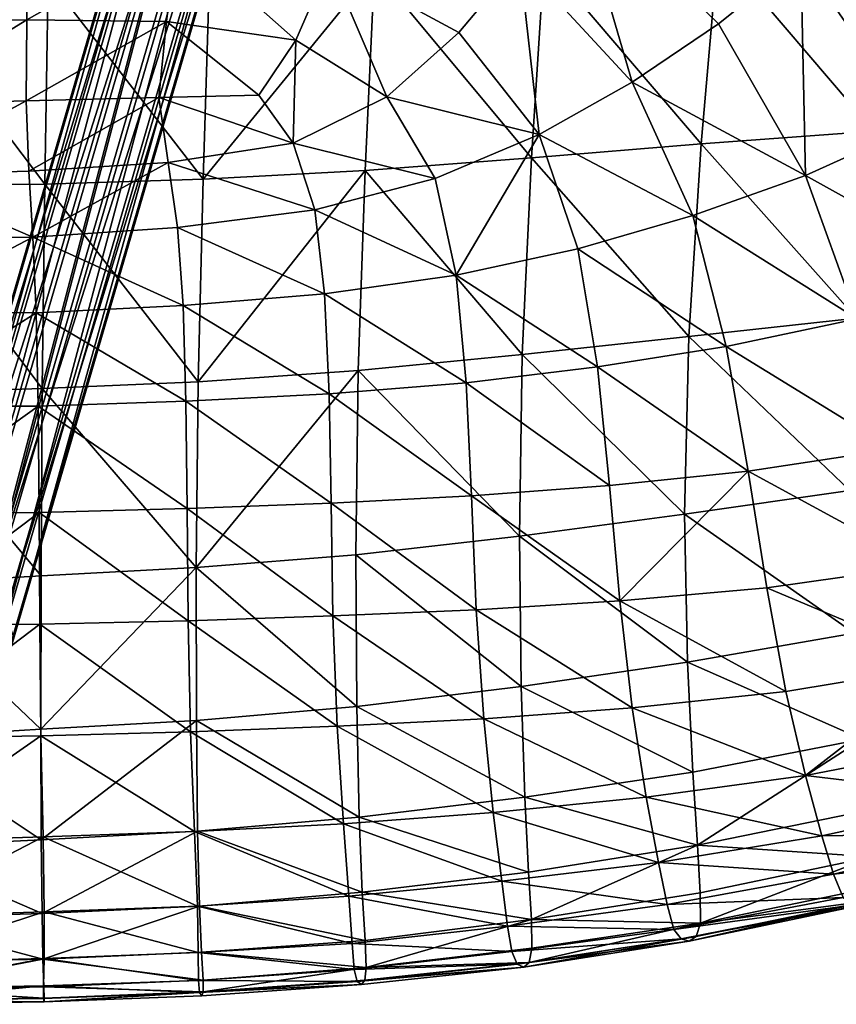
# Model space of a CAD drawing. Header units: inches. Extents: x -1 to 113, y -64 to 1.
# Tile 214 of 236: x 102.07 to 106.19, y -24.73 to -19.78. Entities that reach past the tile are written whole.
import ezdxf

# ---------------------------------------------------------------- set-up
doc = ezdxf.new("R2010")
doc.units = ezdxf.units.IN
doc.header["$MEASUREMENT"] = 0
doc.layers.add('AFUCH-3-BSPT', color=4, linetype='Continuous')
doc.layers.add('AFUCH-3-STUP', color=5, linetype='Continuous')

msp = doc.modelspace()

# ---------------------------------------------------------------- meshes
at = {"layer": 'AFUCH-3-BSPT'}
mesh = msp.add_polyface(dxfattribs=at)
corners = [(101.7781, -1.5876, 0.8202), (101.6629, -1.3512, 0.9074), (101.6581, -1.5876, 0.8686), (101.5972, -21.9693, 0.3724), (101.4772, -1.5876, 0.4209), (101.5972, -1.5876, 0.3724), (101.7253, -21.9693, 0.3904), (101.7253, -1.5876, 0.3904), (101.8273, -21.9693, 0.4701), (101.8273, -1.5876, 0.4701), (101.8758, -21.9693, 0.59), (101.8758, -1.5876, 0.59), (101.8578, -21.9693, 0.7182), (101.8578, -1.5876, 0.7182), (101.7781, -21.9693, 0.8202), (101.6581, -21.9693, 0.8686), (101.5299, -21.9693, 0.8506), (101.5299, -1.5876, 0.8506), (101.428, -21.9693, 0.771), (101.428, -1.5876, 0.771), (101.3795, -21.9693, 0.651), (101.3795, -1.5876, 0.651), (101.3975, -21.9693, 0.5228), (101.3975, -1.5876, 0.5228), (101.4772, -21.9693, 0.4209), (101.6799, -0.4795, 2.0719), (103.024, -5.0845, 13.0186), (101.8055, -0.4486, 2.0694), (103.1499, -5.0547, 13.0186), (101.928, -0.4795, 2.0414), (103.2759, -5.0974, 13.0186), (102.0146, -0.564, 1.9953), (103.3681, -5.2012, 13.0186), (102.0419, -0.6793, 1.9434), (103.4018, -5.3384, 13.0186), (102.0028, -0.7947, 1.8996), (103.3681, -5.4721, 13.0186), (101.9077, -0.8791, 1.8758), (103.2759, -5.5666, 13.0186), (103.1499, -5.5965, 13.0186), (101.5848, -0.564, 2.048), (102.9318, -5.179, 13.0186), (101.5457, -0.6793, 2.0043), (102.898, -5.3128, 13.0186), (101.573, -0.7947, 1.9524), (102.9318, -5.4499, 13.0186), (101.6596, -0.8791, 1.9063), (103.024, -5.5538, 13.0186), (101.7821, -0.91, 1.8782)]
mesh.append_faces([[corners[k] for k in face] for face in [(0, 1, 2), (3, 4, 5), (6, 5, 7), (8, 7, 9), (14, 13, 0), (15, 0, 2), (16, 2, 17), (18, 17, 19), (24, 23, 4), (27, 26, 28), (29, 28, 30), (31, 30, 32), (33, 32, 34), (35, 34, 36), (37, 36, 38), (26, 40, 41), (41, 42, 43), (43, 44, 45), (45, 46, 47), (47, 48, 39), (43, 26, 41)]], dxfattribs={"vtx0": -1})
mesh.append_faces([[corners[k] for k in face] for face in [(10, 9, 11), (12, 11, 13), (20, 19, 21), (22, 21, 23), (38, 32, 39), (39, 30, 47), (47, 28, 45), (45, 26, 43)]], dxfattribs={"vtx0": -1, "vtx1": -1})
mesh.append_faces([[corners[k] for k in face] for face in [(39, 32, 30), (47, 30, 28), (45, 28, 26), (38, 34, 32)]], dxfattribs={"vtx0": -1, "vtx2": -1})
mesh.append_faces([[corners[k] for k in face] for face in [(25, 26, 27), (27, 28, 29), (29, 30, 31), (35, 36, 37), (25, 40, 26), (36, 34, 38)]], dxfattribs={"vtx1": -1})
mesh.append_faces([[corners[k] for k in face] for face in [(31, 32, 33), (33, 34, 35), (41, 40, 42), (43, 42, 44)]], dxfattribs={"vtx1": -1, "vtx2": -1})
mesh.append_faces([[corners[k] for k in face] for face in [(37, 38, 39), (45, 44, 46), (47, 46, 48), (39, 48, 37)]], dxfattribs={"vtx2": -1})
mesh = msp.add_polyface(dxfattribs=at)
corners = [(101.4772, -21.9693, 0.4209), (101.4772, -1.5876, 0.4209), (101.5972, -21.9693, 0.3724), (101.5972, -1.5876, 0.3724), (101.7253, -21.9693, 0.3904), (101.7253, -1.5876, 0.3904), (101.8273, -21.9693, 0.4701), (101.8273, -1.5876, 0.4701), (101.8758, -21.9693, 0.59), (101.8758, -1.5876, 0.59), (101.8578, -21.9693, 0.7182), (101.8578, -1.5876, 0.7182), (101.7781, -21.9693, 0.8202), (101.7781, -1.5876, 0.8202), (101.6581, -21.9693, 0.8686), (101.6581, -1.5876, 0.8686), (101.5299, -21.9693, 0.8506), (101.5299, -1.5876, 0.8506), (101.428, -21.9693, 0.771), (101.428, -1.5876, 0.771), (101.3795, -21.9693, 0.651), (101.3795, -1.5876, 0.651), (101.3975, -21.9693, 0.5228), (101.3975, -1.5876, 0.5228), (101.6629, -22.2057, 0.9074), (101.7831, -22.2164, 0.8607), (103.2759, -17.9905, 13.0186), (101.9077, -22.6778, 1.8758), (103.1499, -17.9606, 13.0186), (101.7821, -22.6469, 1.8782), (103.024, -18.0033, 13.0186), (101.6596, -22.6778, 1.9063), (102.9318, -18.1072, 13.0186), (101.573, -22.7622, 1.9524), (102.898, -18.2443, 13.0186), (101.5457, -22.8776, 2.0043), (102.9318, -18.3781, 13.0186), (101.5848, -22.9929, 2.048), (103.024, -18.4725, 13.0186), (101.6799, -23.0774, 2.0719), (101.8055, -23.1083, 2.0694), (103.3681, -18.085, 13.0186), (102.0028, -22.7622, 1.8996), (103.4018, -18.2187, 13.0186), (102.0419, -22.8776, 1.9434), (103.3681, -18.3559, 13.0186), (102.0146, -22.9929, 1.9952), (103.2759, -18.4597, 13.0186), (101.928, -23.0774, 2.0414), (103.1499, -18.5024, 13.0186)]
mesh.append_faces([[corners[k] for k in face] for face in [(16, 24, 14), (14, 25, 12), (28, 27, 29), (30, 29, 31), (32, 31, 33), (38, 37, 39), (27, 41, 42), (46, 47, 48), (48, 49, 40), (26, 43, 41), (38, 34, 36)]], dxfattribs={"vtx0": -1})
mesh.append_faces([[corners[k] for k in face] for face in [(34, 33, 35), (36, 35, 37), (30, 47, 28), (28, 45, 26), (47, 30, 49), (49, 32, 38)]], dxfattribs={"vtx0": -1, "vtx1": -1})
mesh.append_faces([[corners[k] for k in face] for face in [(42, 43, 44), (44, 45, 46), (28, 47, 45), (26, 45, 43), (49, 30, 32), (38, 32, 34)]], dxfattribs={"vtx0": -1, "vtx2": -1})
mesh.append_faces([[corners[k] for k in face] for face in [(0, 1, 2), (2, 3, 4), (4, 5, 6), (10, 11, 12), (12, 13, 14), (14, 15, 16), (16, 17, 18), (22, 23, 0), (26, 27, 28), (28, 29, 30), (30, 31, 32), (32, 33, 34), (34, 35, 36), (36, 37, 38), (26, 41, 27)]], dxfattribs={"vtx1": -1})
mesh.append_faces([[corners[k] for k in face] for face in [(6, 7, 8), (8, 9, 10), (18, 19, 20), (20, 21, 22)]], dxfattribs={"vtx1": -1, "vtx2": -1})
mesh.append_faces([[corners[k] for k in face] for face in [(38, 39, 40), (42, 41, 43), (44, 43, 45), (46, 45, 47), (48, 47, 49), (40, 49, 38)]], dxfattribs={"vtx2": -1})
at = {"layer": 'AFUCH-3-STUP'}
mesh = msp.add_polyface(dxfattribs=at)
corners = [(101.4154, -20.5583, 13.1465), (102.1208, -20.5387, 13.1514), (102.1404, -20.8715, 13.1888), (101.4154, -20.8808, 13.176), (102.1766, -14.5343, 13.1393), (102.1724, -15.0142, 13.1389), (101.4154, -15.0119, 13.135), (101.4154, -15.4917, 13.1346), (102.1683, -15.4941, 13.1384), (101.4154, -15.9715, 13.1342), (102.1635, -15.9739, 13.138), (101.4154, -16.4512, 13.1338), (102.1577, -16.4535, 13.1376), (101.4154, -16.931, 13.1334), (102.151, -16.9329, 13.1372), (101.4154, -17.4107, 13.133), (102.1443, -17.4122, 13.1367), (101.4154, -17.8905, 13.1326), (102.1377, -17.8915, 13.1363), (101.4154, -18.3702, 13.1322), (102.1311, -18.3707, 13.1359), (101.4154, -18.8497, 13.1318), (102.1245, -18.8493, 13.1354), (101.4154, -19.3263, 13.1314), (102.1175, -19.3228, 13.135), (101.4154, -19.7868, 13.131), (102.1095, -19.7763, 13.1346), (101.4154, -20.2031, 13.1354), (102.1061, -20.185, 13.1362), (101.4154, -19.5649, 17.2254), (101.4154, -20.609, 17.1168), (102.2007, -20.6037, 17.1097), (102.218, -19.5683, 17.215), (101.4154, -18.5636, 17.3057), (102.2355, -18.5692, 17.2963), (101.4154, -17.6086, 17.3626), (102.2525, -17.6143, 17.3545), (101.4154, -16.6983, 17.3994), (102.268, -16.7029, 17.3913), (101.4154, -15.829, 17.42), (102.2801, -15.8316, 17.4118), (101.4154, -14.9938, 17.4397), (102.2893, -14.9964, 17.4294), (101.4154, -14.1942, 17.4369)]
mesh.append_faces([[corners[k] for k in face] for face in [(2, 3, 0), (4, 5, 6), (7, 6, 5), (5, 8, 7), (9, 7, 8), (8, 10, 9), (11, 9, 10), (10, 12, 11), (13, 11, 12), (12, 14, 13), (15, 13, 14), (14, 16, 15), (17, 15, 16), (16, 18, 17), (19, 17, 18), (18, 20, 19), (21, 19, 20), (20, 22, 21), (23, 21, 22), (22, 24, 23), (25, 23, 24), (24, 26, 25), (27, 25, 26), (26, 28, 27), (0, 27, 28), (29, 30, 31), (31, 32, 29), (33, 29, 32), (32, 34, 33), (35, 33, 34), (34, 36, 35), (37, 35, 36), (36, 38, 37), (39, 37, 38), (38, 40, 39), (41, 39, 40), (40, 42, 41), (43, 41, 42)]], dxfattribs={"vtx0": -1, "vtx1": -1, "vtx2": -1})
mesh.append_faces([[corners[k] for k in face] for face in [(28, 1, 0)]], dxfattribs={"vtx0": -1, "vtx2": -1})
mesh.append_faces([[corners[k] for k in face] for face in [(0, 1, 2)]], dxfattribs={"vtx1": -1, "vtx2": -1})
mesh = msp.add_polyface(dxfattribs=at)
corners = [(103.9102, -18.6117, 13.1416), (102.9518, -18.4098, 13.14), (102.9904, -17.9359, 13.1406), (102.1245, -18.8493, 13.1354), (102.1311, -18.3707, 13.1359), (102.9114, -18.882, 13.1394), (103.7797, -19.0575, 13.1417), (102.1175, -19.3228, 13.135), (102.8664, -19.3467, 13.1388), (103.6343, -19.4887, 13.1418), (103.4645, -19.879, 13.1414), (102.8141, -19.7847, 13.1382), (102.1095, -19.7763, 13.1346), (103.2788, -20.1566, 13.1403), (102.7749, -20.1671, 13.1377), (102.1061, -20.185, 13.1362), (103.451, -20.3985, 13.1527), (102.8216, -20.4951, 13.1547), (102.1208, -20.5387, 13.1514), (103.5603, -20.7336, 13.2051), (102.8692, -20.8226, 13.1983), (102.1404, -20.8715, 13.1888), (103.6097, -21.1562, 13.3175), (104.1673, -20.5753, 13.211), (103.9235, -20.1646, 13.144), (103.0308, -19.5526, 17.2064), (103.8617, -19.5215, 17.1978), (103.9101, -18.5382, 17.2733), (103.0642, -18.5591, 17.2857), (102.218, -19.5683, 17.215), (102.2007, -20.6037, 17.1097), (102.9982, -20.5796, 17.1014), (103.8145, -20.5357, 17.0939), (102.2355, -18.5692, 17.2963), (102.2525, -17.6143, 17.3545)]
mesh.append_faces([[corners[k] for k in face] for face in [(0, 1, 2), (3, 4, 1), (1, 5, 3), (6, 5, 1), (1, 0, 6), (7, 3, 5), (5, 8, 7), (9, 8, 5), (5, 6, 9), (10, 11, 8), (8, 9, 10), (12, 7, 8), (8, 11, 12), (13, 14, 11), (11, 10, 13), (15, 12, 11), (11, 14, 15), (16, 17, 14), (14, 13, 16), (18, 15, 14), (19, 20, 17), (17, 16, 19), (17, 20, 21), (20, 19, 22), (23, 19, 16), (16, 24, 23), (10, 24, 16), (16, 13, 10), (24, 10, 9), (25, 26, 27), (27, 28, 25), (29, 30, 31), (31, 25, 29), (26, 25, 31), (31, 32, 26), (33, 29, 25), (25, 28, 33), (34, 33, 28)]], dxfattribs={"vtx0": -1, "vtx1": -1, "vtx2": -1})
mesh.append_faces([[corners[k] for k in face] for face in [(14, 17, 18), (21, 18, 17)]], dxfattribs={"vtx0": -1, "vtx2": -1})
mesh = msp.add_polyface(dxfattribs=at)
corners = [(103.5603, -20.7336, 13.2051), (104.1673, -20.5753, 13.211), (104.273, -21.062, 13.3338), (104.6913, -20.354, 13.2204), (104.8864, -20.9297, 13.3578), (103.6343, -19.4887, 13.1418), (104.286, -19.8401, 13.1436), (103.9235, -20.1646, 13.144), (105.4652, -20.7622, 13.3998), (105.1588, -20.0914, 13.2412), (104.5916, -19.4761, 13.1443), (104.867, -19.0896, 13.1455), (105.5941, -19.7962, 13.2684), (106.0321, -20.5602, 13.4455), (106.2932, -21.2821, 13.6053), (106.9702, -21.0808, 13.6608), (106.5931, -20.3072, 13.4787), (106.0091, -19.4648, 13.2893), (106.3966, -19.0884, 13.302), (107.125, -19.9782, 13.5021), (107.6283, -20.7775, 13.6942), (106.3772, -20.3372, 17.0239), (106.2887, -21.2799, 16.9049), (107.1352, -21.2113, 16.8595), (107.258, -20.3111, 16.9675), (106.489, -19.3787, 17.116), (107.3999, -19.3822, 17.0568), (105.5077, -20.4007, 17.0589), (105.5932, -19.42, 17.1527), (105.444, -21.3713, 16.9339), (104.6524, -20.4722, 17.0771), (104.7165, -19.4742, 17.1763), (104.6058, -21.4622, 16.9437), (103.8145, -20.5357, 17.0939), (103.8617, -19.5215, 17.1978), (103.7797, -19.0575, 13.1417), (107.606, -19.5627, 13.5117)]
mesh.append_faces([[corners[k] for k in face] for face in [(0, 1, 2), (3, 4, 2), (2, 1, 3), (5, 6, 7), (3, 1, 7), (7, 6, 3), (8, 4, 3), (3, 9, 8), (10, 9, 3), (3, 6, 10), (11, 12, 9), (9, 10, 11), (13, 8, 9), (9, 12, 13), (8, 13, 14), (15, 14, 13), (13, 16, 15), (17, 16, 13), (13, 12, 17), (18, 19, 16), (16, 17, 18), (20, 15, 16), (16, 19, 20), (21, 22, 23), (23, 24, 21), (25, 21, 24), (24, 26, 25), (22, 21, 27), (28, 27, 21), (21, 25, 28), (29, 27, 30), (31, 30, 27), (27, 28, 31), (32, 30, 33), (34, 33, 30), (30, 31, 34), (10, 6, 5), (5, 35, 10), (17, 12, 11), (36, 19, 18)]], dxfattribs={"vtx0": -1, "vtx1": -1, "vtx2": -1})
mesh = msp.add_polyface(dxfattribs=at)
corners = [(105.0977, -22.7032, 13.841), (105.8377, -22.6362, 13.8776), (105.9336, -23.1593, 14.0517), (105.7441, -22.049, 13.711), (105.16, -23.2405, 14.0217), (106.0317, -23.5816, 14.227), (106.754, -23.0236, 14.1007), (106.8816, -23.4182, 14.2556), (106.9868, -23.6962, 14.4136), (106.2932, -21.2821, 13.6053), (105.6331, -21.4211, 13.5496), (105.4652, -20.7622, 13.3998), (106.4738, -21.9387, 13.7631), (107.2406, -21.7572, 13.8179), (106.9702, -21.0808, 13.6608), (108.0008, -21.4503, 13.8598), (106.62, -22.5258, 13.9248), (107.4531, -22.3347, 13.9746), (107.6338, -22.8032, 14.1357), (107.7898, -23.1618, 14.2815), (107.9146, -23.4084, 14.4296), (107.1352, -21.2113, 16.8595), (107.0811, -22.0275, 16.7394), (107.8556, -21.9227, 16.694), (107.1163, -22.6931, 16.6102), (106.2562, -22.1465, 16.772), (106.2777, -22.8649, 16.6332), (106.3183, -23.3996, 16.509), (107.1813, -23.1865, 16.4949), (106.2887, -21.2799, 16.9049), (105.4379, -23.0116, 16.6435), (105.4642, -23.5646, 16.5104), (107.2326, -23.5277, 16.3841), (106.351, -23.757, 16.3794), (105.4234, -22.2665, 16.7897), (105.444, -21.3713, 16.9339), (105.5077, -20.4007, 17.0589)]
mesh.append_faces([[corners[k] for k in face] for face in [(0, 1, 2), (3, 1, 0), (4, 2, 5), (6, 7, 5), (5, 2, 6), (5, 7, 8), (9, 10, 11), (12, 3, 10), (10, 9, 12), (13, 12, 9), (9, 14, 13), (15, 13, 14), (16, 1, 3), (3, 12, 16), (17, 16, 12), (12, 13, 17), (6, 2, 1), (1, 16, 6), (18, 6, 16), (16, 17, 18), (19, 7, 6), (6, 18, 19), (21, 22, 23), (23, 22, 24), (25, 26, 24), (24, 22, 25), (27, 28, 24), (24, 26, 27), (29, 25, 22), (22, 21, 29), (30, 31, 27), (27, 26, 30), (32, 28, 27), (34, 30, 26), (26, 25, 34), (35, 34, 25), (25, 29, 35), (36, 35, 29)]], dxfattribs={"vtx0": -1, "vtx1": -1, "vtx2": -1})
mesh.append_faces([[corners[k] for k in face] for face in [(27, 33, 32)]], dxfattribs={"vtx0": -1, "vtx2": -1})
mesh.append_faces([[corners[k] for k in face] for face in [(20, 8, 7)]], dxfattribs={"vtx1": -1, "vtx2": -1})
mesh = msp.add_polyface(dxfattribs=at)
corners = [(104.3223, -21.6051, 13.4743), (103.6326, -21.6609, 13.4571), (103.6097, -21.1562, 13.3175), (104.273, -21.062, 13.3338), (104.984, -21.5248, 13.5089), (104.8864, -20.9297, 13.3578), (104.3492, -22.174, 13.6379), (103.6424, -22.2099, 13.6227), (105.0452, -22.1222, 13.669), (104.374, -22.7481, 13.8092), (103.6521, -22.778, 13.794), (105.0977, -22.7032, 13.841), (104.4113, -23.2961, 13.9938), (103.6735, -23.3332, 13.9792), (105.16, -23.2405, 14.0217), (105.9336, -23.1593, 14.0517), (105.7441, -22.049, 13.711), (104.4598, -23.7684, 14.1808), (105.2305, -23.6903, 14.2025), (106.0317, -23.5816, 14.227), (105.6331, -21.4211, 13.5496), (105.4652, -20.7622, 13.3998), (104.6007, -23.1341, 16.6458), (104.6183, -23.6912, 16.5018), (105.4642, -23.5646, 16.5104), (105.4379, -23.0116, 16.6435), (104.5915, -22.3766, 16.7997), (105.4234, -22.2665, 16.7897), (104.6058, -21.4622, 16.9437), (105.444, -21.3713, 16.9339), (104.6524, -20.4722, 17.0771), (103.7727, -23.2346, 16.6529), (103.7843, -23.7924, 16.4991), (103.768, -22.4708, 16.8089), (103.7798, -21.5427, 16.9579), (103.8145, -20.5357, 17.0939)]
mesh.append_faces([[corners[k] for k in face] for face in [(0, 1, 2), (2, 3, 0), (4, 0, 3), (3, 5, 4), (6, 7, 1), (1, 0, 6), (8, 6, 0), (0, 4, 8), (9, 10, 7), (7, 6, 9), (11, 9, 6), (6, 8, 11), (12, 13, 10), (10, 9, 12), (14, 12, 9), (9, 11, 14), (15, 14, 11), (11, 8, 16), (13, 12, 17), (18, 17, 12), (12, 14, 18), (19, 18, 14), (20, 4, 5), (5, 21, 20), (16, 8, 4), (4, 20, 16), (22, 23, 24), (24, 25, 22), (26, 22, 25), (25, 27, 26), (28, 26, 27), (27, 29, 28), (30, 28, 29), (31, 32, 23), (23, 22, 31), (33, 31, 22), (22, 26, 33), (34, 33, 26), (26, 28, 34), (35, 34, 28)]], dxfattribs={"vtx0": -1, "vtx1": -1, "vtx2": -1})
mesh = msp.add_polyface(dxfattribs=at)
corners = [(102.8971, -21.2161, 13.3032), (102.1565, -21.2518, 13.2933), (102.1404, -20.8715, 13.1888), (102.8692, -20.8226, 13.1983), (103.6097, -21.1562, 13.3175), (102.9118, -21.6973, 13.4479), (102.167, -21.7224, 13.4363), (103.6326, -21.6609, 13.4571), (102.9181, -22.237, 13.6107), (102.1721, -22.2573, 13.6037), (102.9224, -22.8024, 13.7825), (102.1749, -22.8194, 13.7848), (102.9346, -23.3621, 13.967), (102.1811, -23.3816, 13.9661), (102.9544, -23.8637, 14.1535), (102.1916, -23.8905, 14.1478), (104.273, -21.062, 13.3338), (103.5603, -20.7336, 13.2051), (103.6424, -22.2099, 13.6227), (103.6521, -22.778, 13.794), (103.6735, -23.3332, 13.9792), (103.7055, -23.8261, 14.1619), (103.7798, -21.5427, 16.9579), (102.9735, -21.5993, 16.9642), (102.9635, -22.535, 16.8064), (103.768, -22.4708, 16.8089), (102.1874, -21.6331, 16.9661), (102.1814, -22.5772, 16.8042), (102.1806, -23.3483, 16.6431), (102.9641, -23.3042, 16.6478), (103.7727, -23.2346, 16.6529), (102.2007, -20.6037, 17.1097), (102.9982, -20.5796, 17.1014), (103.8145, -20.5357, 17.0939), (102.1827, -23.9059, 16.4932), (102.9705, -23.8619, 16.4925), (103.7843, -23.7924, 16.4991)]
mesh.append_faces([[corners[k] for k in face] for face in [(2, 3, 0), (5, 6, 1), (7, 5, 0), (8, 9, 6), (6, 5, 8), (10, 11, 9), (9, 8, 10), (12, 13, 11), (11, 10, 12), (14, 15, 13), (13, 12, 14), (16, 4, 17), (18, 8, 5), (5, 7, 18), (19, 10, 8), (8, 18, 19), (20, 12, 10), (10, 19, 20), (21, 14, 12), (12, 20, 21), (22, 23, 24), (24, 25, 22), (26, 27, 24), (24, 23, 26), (28, 29, 24), (24, 27, 28), (30, 25, 24), (24, 29, 30), (31, 26, 23), (23, 32, 31), (33, 32, 23), (23, 22, 33), (29, 28, 34), (34, 35, 29), (29, 35, 36), (36, 30, 29)]], dxfattribs={"vtx0": -1, "vtx1": -1, "vtx2": -1})
mesh.append_faces([[corners[k] for k in face] for face in [(0, 1, 2), (4, 0, 3), (1, 0, 5), (0, 4, 7)]], dxfattribs={"vtx1": -1, "vtx2": -1})
mesh = msp.add_polyface(dxfattribs=at)
corners = [(101.4154, -21.2506, 13.2762), (101.4154, -20.8808, 13.176), (102.1404, -20.8715, 13.1888), (102.1565, -21.2518, 13.2933), (101.4154, -21.7214, 13.4279), (102.167, -21.7224, 13.4363), (101.4154, -22.2611, 13.6018), (102.1721, -22.2573, 13.6037), (101.4154, -22.8262, 13.7839), (102.1749, -22.8194, 13.7848), (101.4154, -23.3958, 13.9674), (102.1811, -23.3816, 13.9661), (101.4154, -23.9163, 14.1531), (102.1916, -23.8905, 14.1478), (101.4154, -24.2931, 14.3437), (102.198, -24.2681, 14.3408), (101.4154, -24.5227, 14.538), (102.1968, -24.5036, 14.5448), (101.4154, -24.6537, 14.7741), (102.1939, -24.6414, 14.7831), (101.4154, -24.7148, 15.0677), (102.1942, -24.7044, 15.078), (101.4154, -24.3004, 16.3426), (101.4154, -24.5232, 16.1887), (102.1914, -24.506, 16.1893), (102.1866, -24.2764, 16.3505), (101.4154, -24.6566, 15.9895), (102.1959, -24.6459, 15.9882), (101.4154, -23.9436, 16.4866), (102.1827, -23.9059, 16.4932), (101.4154, -23.395, 16.6375), (102.1806, -23.3483, 16.6431), (101.4154, -22.622, 16.8015), (102.1814, -22.5772, 16.8042), (101.4154, -21.6588, 16.9691), (102.1874, -21.6331, 16.9661), (101.4154, -20.609, 17.1168), (102.2007, -20.6037, 17.1097), (102.1972, -24.7218, 15.4073), (101.4154, -24.734, 15.4029), (101.4154, -24.7124, 15.7261), (102.1981, -24.7023, 15.7236)]
mesh.append_faces([[corners[k] for k in face] for face in [(0, 1, 2), (3, 5, 4), (6, 4, 5), (5, 7, 6), (8, 6, 7), (7, 9, 8), (10, 8, 9), (9, 11, 10), (12, 10, 11), (11, 13, 12), (14, 12, 13), (19, 21, 20), (25, 29, 28), (30, 28, 29), (29, 31, 30), (32, 30, 31), (31, 33, 32), (34, 32, 33), (33, 35, 34), (36, 34, 35), (35, 37, 36), (20, 21, 38), (38, 39, 20), (40, 39, 38), (38, 41, 40), (26, 40, 41)]], dxfattribs={"vtx0": -1, "vtx1": -1, "vtx2": -1})
mesh.append_faces([[corners[k] for k in face] for face in [(2, 3, 0), (4, 0, 3), (13, 15, 14), (16, 14, 15), (15, 17, 16), (18, 16, 17), (17, 19, 18), (20, 18, 19), (22, 23, 24), (24, 25, 22), (28, 22, 25), (41, 27, 26)]], dxfattribs={"vtx0": -1, "vtx2": -1})
mesh.append_faces([[corners[k] for k in face] for face in [(26, 27, 24), (24, 23, 26)]], dxfattribs={"vtx1": -1, "vtx2": -1})
mesh = msp.add_polyface(dxfattribs=at)
corners = [(104.4598, -23.7684, 14.1808), (103.7055, -23.8261, 14.1619), (103.6735, -23.3332, 13.9792), (104.502, -24.1138, 14.3698), (103.7328, -24.1897, 14.3536), (105.2912, -24.0192, 14.3794), (105.2305, -23.6903, 14.2025), (104.5314, -24.3413, 14.5641), (103.7489, -24.4277, 14.554), (105.335, -24.2323, 14.5708), (104.5531, -24.468, 14.8081), (103.7591, -24.5594, 14.8005), (105.37, -24.3567, 14.8127), (104.5804, -24.5326, 15.1072), (103.7747, -24.6188, 15.0989), (105.4066, -24.4045, 15.1167), (104.6128, -24.5474, 15.4423), (103.7959, -24.6339, 15.4319), (105.4471, -24.4157, 15.4537), (105.4819, -24.3934, 15.7737), (104.6397, -24.5236, 15.7621), (103.813, -24.6124, 15.7492), (104.6183, -23.6912, 16.5018), (104.6376, -24.0686, 16.3725), (105.488, -23.9333, 16.3761), (105.4642, -23.5646, 16.5104), (104.652, -24.3072, 16.2212), (105.5026, -24.1735, 16.2318), (103.7995, -24.1698, 16.3686), (103.8135, -24.4129, 16.2143), (103.8193, -24.5485, 16.0109), (104.6543, -24.451, 16.0235), (105.5029, -24.3251, 16.0331), (103.7843, -23.7924, 16.4991)]
mesh.append_faces([[corners[k] for k in face] for face in [(0, 1, 2), (1, 0, 3), (0, 6, 5), (13, 14, 11), (15, 13, 10), (16, 17, 14), (14, 13, 16), (18, 16, 13), (13, 15, 18), (19, 20, 16), (16, 18, 19), (21, 17, 16), (16, 20, 21), (24, 25, 22), (23, 22, 33), (30, 21, 20), (20, 19, 32)]], dxfattribs={"vtx0": -1, "vtx1": -1, "vtx2": -1})
mesh.append_faces([[corners[k] for k in face] for face in [(22, 23, 24), (28, 29, 26), (26, 23, 28), (26, 31, 32), (33, 28, 23), (20, 31, 30)]], dxfattribs={"vtx0": -1, "vtx2": -1})
mesh.append_faces([[corners[k] for k in face] for face in [(3, 4, 1), (5, 3, 0), (7, 8, 4), (4, 3, 7), (9, 7, 3), (3, 5, 9), (10, 11, 8), (8, 7, 10), (12, 10, 7), (7, 9, 12), (11, 10, 13), (10, 12, 15), (26, 27, 24), (24, 23, 26), (30, 31, 26), (26, 29, 30), (32, 31, 20)]], dxfattribs={"vtx1": -1, "vtx2": -1})
mesh = msp.add_polyface(dxfattribs=at)
corners = [(106.1142, -23.8857, 14.3966), (105.2912, -24.0192, 14.3794), (105.2305, -23.6903, 14.2025), (106.0317, -23.5816, 14.227), (106.9868, -23.6962, 14.4136), (106.1743, -24.0786, 14.5859), (105.335, -24.2323, 14.5708), (107.0654, -23.8707, 14.5968), (106.2225, -24.1961, 14.8208), (105.37, -24.3567, 14.8127), (107.1262, -23.9751, 14.8276), (106.2669, -24.2341, 15.1248), (105.4066, -24.4045, 15.1167), (107.1749, -24.0025, 15.1316), (108.01, -23.5669, 14.6034), (106.3116, -24.2349, 15.4633), (105.4471, -24.4157, 15.4537), (107.2211, -24.0002, 15.4699), (106.3496, -24.2125, 15.7829), (105.4819, -24.3934, 15.7737), (107.2578, -23.975, 15.7935), (107.2744, -23.9074, 16.0595), (106.3712, -24.146, 16.0463), (105.5029, -24.3251, 16.0331), (106.3689, -23.9913, 16.2397), (107.2612, -23.7506, 16.2452), (105.488, -23.9333, 16.3761), (106.351, -23.757, 16.3794), (106.3183, -23.3996, 16.509), (105.4642, -23.5646, 16.5104), (105.5026, -24.1735, 16.2318), (104.652, -24.3072, 16.2212), (107.2326, -23.5277, 16.3841)]
mesh.append_faces([[corners[k] for k in face] for face in [(2, 3, 0), (11, 12, 9), (13, 11, 8), (15, 16, 12), (12, 11, 15), (17, 15, 11), (11, 13, 17), (18, 19, 16), (16, 15, 18), (20, 18, 15), (15, 17, 20), (18, 20, 21), (23, 19, 18), (28, 29, 26)]], dxfattribs={"vtx0": -1, "vtx1": -1, "vtx2": -1})
mesh.append_faces([[corners[k] for k in face] for face in [(10, 7, 14), (18, 22, 23), (24, 22, 21), (21, 25, 24), (24, 27, 26), (26, 30, 24), (23, 30, 31)]], dxfattribs={"vtx0": -1, "vtx2": -1})
mesh.append_faces([[corners[k] for k in face] for face in [(0, 1, 2), (4, 0, 3), (5, 6, 1), (1, 0, 5), (7, 5, 0), (0, 4, 7), (8, 9, 6), (6, 5, 8), (10, 8, 5), (5, 7, 10), (9, 8, 11), (8, 10, 13), (21, 22, 18), (14, 7, 4), (26, 27, 28), (24, 30, 23), (23, 22, 24), (32, 27, 24), (24, 25, 32)]], dxfattribs={"vtx1": -1, "vtx2": -1})
mesh = msp.add_polyface(dxfattribs=at)
corners = [(102.9692, -24.2392, 14.3454), (102.198, -24.2681, 14.3408), (102.1916, -23.8905, 14.1478), (102.9544, -23.8637, 14.1535), (103.7328, -24.1897, 14.3536), (103.7055, -23.8261, 14.1619), (102.973, -24.473, 14.553), (102.1968, -24.5036, 14.5448), (103.7489, -24.4277, 14.554), (102.9743, -24.6137, 14.7919), (102.1939, -24.6414, 14.7831), (103.7591, -24.5594, 14.8005), (102.9806, -24.6749, 15.0898), (102.1942, -24.7044, 15.078), (103.7747, -24.6188, 15.0989), (102.1972, -24.7218, 15.4073), (102.9911, -24.6916, 15.4197), (103.7959, -24.6339, 15.4319), (102.9801, -24.2392, 16.3605), (102.1866, -24.2764, 16.3505), (102.1914, -24.506, 16.1893), (102.9903, -24.4711, 16.1991), (102.9977, -24.6117, 15.9985), (102.1959, -24.6459, 15.9882), (102.9705, -23.8619, 16.4925), (102.1827, -23.9059, 16.4932), (103.8193, -24.5485, 16.0109), (103.8135, -24.4129, 16.2143), (102.998, -24.6709, 15.7358), (103.813, -24.6124, 15.7492), (103.7995, -24.1698, 16.3686), (103.7843, -23.7924, 16.4991), (102.1981, -24.7023, 15.7236)]
mesh.append_faces([[corners[k] for k in face] for face in [(2, 3, 0), (3, 5, 4), (12, 13, 10), (14, 12, 9), (15, 13, 12), (12, 16, 15), (17, 16, 12), (12, 14, 17), (24, 25, 19), (28, 29, 26), (30, 31, 24), (23, 32, 28), (15, 16, 28), (28, 32, 15), (17, 29, 28), (28, 16, 17)]], dxfattribs={"vtx0": -1, "vtx1": -1, "vtx2": -1})
mesh.append_faces([[corners[k] for k in face] for face in [(22, 21, 20), (20, 23, 22), (21, 22, 26), (26, 27, 21), (18, 21, 27), (27, 30, 18), (24, 18, 30), (28, 22, 23)]], dxfattribs={"vtx0": -1, "vtx2": -1})
mesh.append_faces([[corners[k] for k in face] for face in [(0, 1, 2), (4, 0, 3), (6, 7, 1), (1, 0, 6), (8, 6, 0), (0, 4, 8), (9, 10, 7), (7, 6, 9), (11, 9, 6), (6, 8, 11), (10, 9, 12), (9, 11, 14), (18, 19, 20), (20, 21, 18), (19, 18, 24), (26, 22, 28)]], dxfattribs={"vtx1": -1, "vtx2": -1})

doc.saveas('drawing.dxf')
